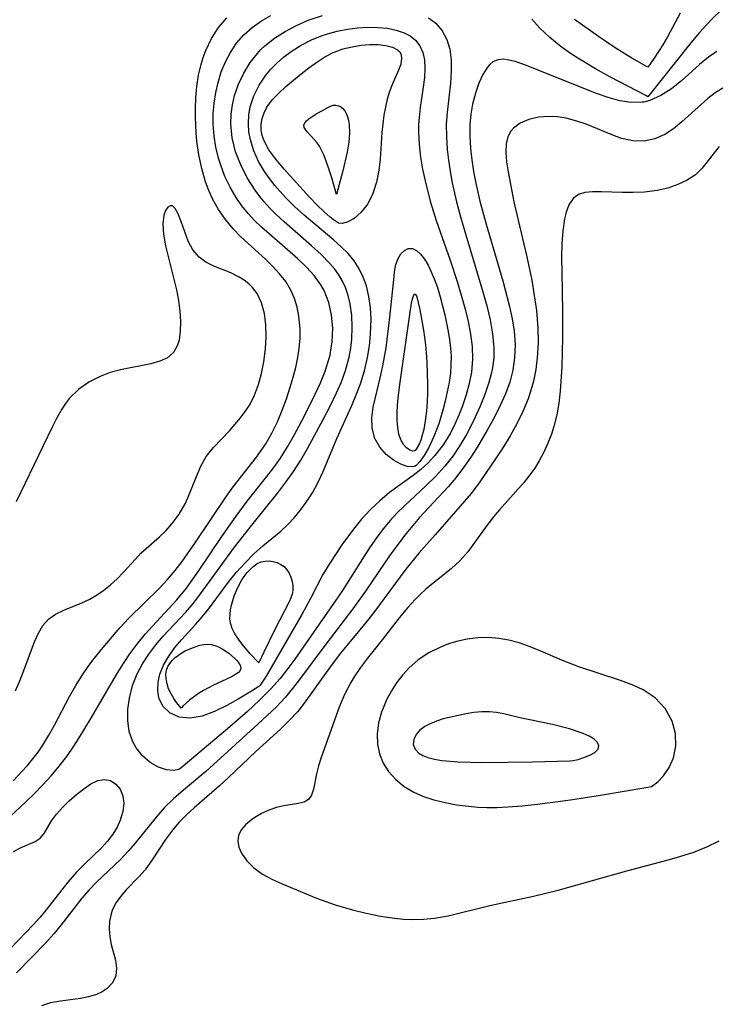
# Model space of a CAD drawing. Header units: inches. Extents: x 1073367 to 1082519, y 1569854 to 1574957.
# Tile 23 of 256: x 1074118 to 1074207, y 1572971 to 1573097. Entities that reach past the tile are written whole.
import ezdxf

# ---------------------------------------------------------------- set-up
doc = ezdxf.new("R2010")
doc.units = ezdxf.units.IN
doc.header["$MEASUREMENT"] = 0
doc.layers.add('CGG_CurvaNivelLidar_v1', color=7, linetype='Continuous', lineweight=30, true_color=0x008008)

msp = doc.modelspace()

# ---------------------------------------------------------------- linework, layer by layer
at = {"layer": 'CGG_CurvaNivelLidar_v1'}
for points in [[(1074208.1321, 1573098.5737, 63), (1074206.6696, 1573097.1413, 63), (1074205.1606, 1573095.4982, 63), (1074204.0554, 1573094.196, 63), (1074198.5, 1573087.2366, 63), (1074198.3383, 1573087.3484, 63), (1074193.6096, 1573089.8038, 63), (1074191.7997, 1573090.8193, 63), (1074189.5266, 1573092.2017, 63), (1074188.7106, 1573092.7384, 63), (1074187.3859, 1573093.6808, 63), (1074185.9087, 1573094.8703, 63), (1074184.631, 1573096.0714, 63), (1074183.6098, 1573097.2406, 63)], [(1074115.9424, 1572994.1407, 63.5), (1074118.5041, 1572996.5189, 63.5), (1074119.6441, 1572997.6193, 63.5), (1074120.7554, 1572998.7496, 63.5), (1074121.8255, 1572999.9178, 63.5), (1074122.8516, 1573001.1425, 63.5), (1074123.8215, 1573002.4108, 63.5), (1074124.7335, 1573003.7196, 63.5), (1074125.4171, 1573004.7859, 63.5), (1074126.8664, 1573007.1881, 63.5), (1074130.2847, 1573013.0653, 63.5), (1074131.0902, 1573014.3413, 63.5), (1074131.9426, 1573015.5851, 63.5), (1074132.8391, 1573016.7943, 63.5), (1074133.9062, 1573018.1132, 63.5), (1074134.8212, 1573019.1481, 63.5), (1074137.9644, 1573022.5627, 63.5), (1074139.1959, 1573024.0634, 63.5), (1074140.748, 1573026.2191, 63.5), (1074143.757, 1573030.7076, 63.5), (1074145.6079, 1573033.3241, 63.5), (1074147.0236, 1573035.2343, 63.5), (1074149.5489, 1573038.4155, 63.5), (1074150.4325, 1573039.5863, 63.5), (1074151.275, 1573040.7867, 63.5), (1074152.1859, 1573042.2256, 63.5), (1074153.0346, 1573043.7032, 63.5), (1074154.3585, 1573046.2276, 63.5), (1074155.728, 1573048.9836, 63.5), (1074156.4193, 1573050.47, 63.5), (1074157.031, 1573051.9622, 63.5), (1074157.5193, 1573053.4685, 63.5), (1074157.6595, 1573054.0345, 63.5), (1074157.9333, 1573055.7535, 63.5), (1074157.9981, 1573057.4712, 63.5), (1074157.8586, 1573059.1604, 63.5), (1074157.5015, 1573060.7908, 63.5), (1074156.8952, 1573062.3281, 63.5), (1074156.777, 1573062.5536, 63.5), (1074156.4696, 1573063.0742, 63.5), (1074155.6146, 1573064.2373, 63.5), (1074154.6138, 1573065.3368, 63.5), (1074153.5108, 1573066.3943, 63.5), (1074148.8473, 1573070.4774, 63.5), (1074147.9616, 1573071.3233, 63.5), (1074147.1258, 1573072.2088, 63.5), (1074146.3105, 1573073.2119, 63.5), (1074145.5756, 1573074.2744, 63.5), (1074144.8049, 1573075.6092, 63.5), (1074144.1472, 1573077.0048, 63.5), (1074143.6052, 1573078.4498, 63.5), (1074143.3329, 1573079.3542, 63.5), (1074142.9952, 1573080.7765, 63.5), (1074142.7622, 1573082.2174, 63.5), (1074142.6448, 1573083.6679, 63.5), (1074142.6501, 1573085.0515, 63.5), (1074142.761, 1573086.4282, 63.5), (1074142.9678, 1573087.7891, 63.5), (1074143.2585, 1573089.0839, 63.5), (1074143.6779, 1573090.4257, 63.5), (1074144.2097, 1573091.716, 63.5), (1074144.8548, 1573092.9408, 63.5), (1074145.6472, 1573094.1215, 63.5), (1074146.5719, 1573095.1944, 63.5), (1074147.6486, 1573096.1553, 63.5), (1074148.8446, 1573096.9933, 63.5), (1074150.0517, 1573097.674, 63.5)], [(1074116.9282, 1572999.2904, 64), (1074118.0544, 1573000.4576, 64), (1074118.775, 1573001.2635, 64), (1074119.464, 1573002.0967, 64), (1074120.1213, 1573002.9675, 64), (1074120.7383, 1573003.8681, 64), (1074121.5137, 1573005.1345, 64), (1074122.2368, 1573006.4356, 64), (1074124.1818, 1573010.1069, 64), (1074124.9908, 1573011.5214, 64), (1074125.8452, 1573012.9003, 64), (1074126.4902, 1573013.8572, 64), (1074127.1672, 1573014.7847, 64), (1074128.495, 1573016.4326, 64), (1074130.6551, 1573018.9606, 64), (1074131.7863, 1573020.1787, 64), (1074135.7357, 1573024.0464, 64), (1074136.7841, 1573025.1784, 64), (1074137.7564, 1573026.3092, 64), (1074138.6455, 1573027.4572, 64), (1074140.3143, 1573029.8656, 64), (1074144.3399, 1573035.8954, 64), (1074145.2126, 1573037.0999, 64), (1074148.2137, 1573040.9129, 64), (1074148.8159, 1573041.7515, 64), (1074149.3834, 1573042.6132, 64), (1074150.1813, 1573043.9978, 64), (1074150.888, 1573045.4385, 64), (1074151.5101, 1573046.9179, 64), (1074152.0528, 1573048.41, 64), (1074152.5437, 1573049.9136, 64), (1074152.9247, 1573051.1711, 64), (1074153.2622, 1573052.4293, 64), (1074153.5317, 1573053.691, 64), (1074153.7083, 1573054.9309, 64), (1074153.7966, 1573056.1689, 64), (1074153.7966, 1573057.3965, 64), (1074153.6514, 1573059.018, 64), (1074153.427, 1573060.1904, 64), (1074153.0899, 1573061.3189, 64), (1074152.6225, 1573062.3906, 64), (1074151.9613, 1573063.4695, 64), (1074151.1647, 1573064.4855, 64), (1074150.2686, 1573065.4559, 64), (1074149.3398, 1573066.3621, 64), (1074146.2109, 1573069.2119, 64), (1074145.1937, 1573070.2585, 64), (1074144.2083, 1573071.4637, 64), (1074143.3315, 1573072.757, 64), (1074142.5682, 1573074.127, 64), (1074142.0757, 1573075.2002, 64), (1074141.6547, 1573076.3077, 64), (1074141.1588, 1573078.0129, 64), (1074140.7954, 1573079.7657, 64), (1074140.5402, 1573081.549, 64), (1074140.4363, 1573082.5983, 64), (1074140.344, 1573084.6554, 64), (1074140.352, 1573085.6592, 64), (1074140.4174, 1573087.1263, 64), (1074140.5522, 1573088.5793, 64), (1074140.7692, 1573090.0086, 64), (1074141.0864, 1573091.4029, 64), (1074141.3635, 1573092.3074, 64), (1074141.6941, 1573093.1876, 64), (1074142.4301, 1573094.7157, 64), (1074143.3345, 1573096.132, 64), (1074144.4112, 1573097.4086, 64)], [(1074170.299, 1573097.4067, 63), (1074171.2602, 1573096.6857, 63), (1074172.078, 1573095.729, 63), (1074172.6832, 1573094.6096, 63), (1074173.0719, 1573093.3645, 63), (1074173.2465, 1573091.9787, 63), (1074173.2446, 1573090.5169, 63), (1074173.1267, 1573089.0004, 63), (1074172.7023, 1573085.2323, 63), (1074172.605, 1573083.7011, 63), (1074172.6096, 1573082.0952, 63), (1074172.7139, 1573080.4763, 63), (1074172.8725, 1573079.0666, 63), (1074173.0849, 1573077.6545, 63), (1074173.324, 1573076.3443, 63), (1074173.912, 1573073.7318, 63), (1074174.4316, 1573071.8098, 63), (1074174.992, 1573069.8942, 63), (1074177.3101, 1573062.1451, 63), (1074177.8034, 1573060.353, 63), (1074178.2319, 1573058.5731, 63), (1074178.5604, 1573056.7614, 63), (1074178.7224, 1573054.9636, 63), (1074178.6955, 1573053.6085, 63), (1074178.5389, 1573052.3665, 63), (1074178.3394, 1573051.4306, 63), (1074178.0837, 1573050.5022, 63), (1074177.5662, 1573048.9727, 63), (1074176.9597, 1573047.4557, 63), (1074176.2876, 1573045.9532, 63), (1074175.7631, 1573044.8688, 63), (1074175.2013, 1573043.8017, 63), (1074174.3625, 1573042.3938, 63), (1074173.437, 1573041.0401, 63), (1074172.4262, 1573039.7505, 63), (1074171.2377, 1573038.4344, 63), (1074169.9805, 1573037.1881, 63), (1074167.2086, 1573034.6502, 63), (1074166.2803, 1573033.7247, 63), (1074165.3912, 1573032.7493, 63), (1074164.4912, 1573031.6625, 63), (1074163.6335, 1573030.531, 63), (1074162.8138, 1573029.3621, 63), (1074162.0296, 1573028.1664, 63), (1074159.269, 1573023.7687, 63), (1074158.3313, 1573022.3645, 63), (1074153.1204, 1573014.9222, 63), (1074152.2438, 1573013.7142, 63), (1074151.2287, 1573012.4363, 63), (1074150.0599, 1573011.1098, 63), (1074148.61, 1573009.6388, 63), (1074147.0537, 1573008.1967, 63), (1074144.4569, 1573005.9584, 63), (1074139.6023, 1573001.8526, 63), (1074138.5, 1573000.9561, 63), (1074138.2045, 1573000.7251, 63), (1074137.538, 1573000.6189, 63), (1074136.6162, 1573000.7035, 63), (1074135.6008, 1573001.036, 63), (1074134.553, 1573001.6295, 63), (1074133.5619, 1573002.4688, 63), (1074132.7168, 1573003.528, 63), (1074132.3019, 1573004.2861, 63), (1074131.8562, 1573005.6031, 63), (1074131.6549, 1573007.0177, 63), (1074131.6672, 1573008.4754, 63), (1074131.8578, 1573009.9208, 63), (1074132.2753, 1573011.5247, 63), (1074132.8767, 1573013.0207, 63), (1074133.555, 1573014.3111, 63), (1074134.3524, 1573015.554, 63), (1074135.249, 1573016.7468, 63), (1074136.2001, 1573017.8603, 63), (1074139.0805, 1573020.938, 63), (1074139.9167, 1573021.8877, 63), (1074140.6763, 1573022.8342, 63), (1074145.3787, 1573029.2999, 63), (1074147.5829, 1573032.1426, 63), (1074150.9402, 1573036.3225, 63), (1074151.9707, 1573037.6665, 63), (1074152.9506, 1573039.0435, 63), (1074153.8913, 1573040.5101, 63), (1074154.7732, 1573042.0135, 63), (1074156.7653, 1573045.7316, 63), (1074157.6535, 1573047.4516, 63), (1074158.4947, 1573049.1771, 63), (1074159.1147, 1573050.6033, 63), (1074159.6428, 1573052.0481, 63), (1074160.1083, 1573053.7667, 63), (1074160.3169, 1573054.9105, 63), (1074160.4497, 1573056.0573, 63), (1074160.5123, 1573057.6068, 63), (1074160.4417, 1573059.1359, 63), (1074160.2327, 1573060.6279, 63), (1074159.9838, 1573061.6827, 63), (1074159.6407, 1573062.6993, 63), (1074159.2621, 1573063.5321, 63), (1074158.802, 1573064.3246, 63), (1074158.2572, 1573065.079, 63), (1074157.6442, 1573065.8003, 63), (1074156.5092, 1573066.9602, 63), (1074155.2767, 1573068.0892, 63), (1074151.78, 1573071.1474, 63), (1074150.7065, 1573072.1534, 63), (1074149.9282, 1573072.9366, 63), (1074149.1875, 1573073.7474, 63), (1074148.6453, 1573074.4004, 63), (1074148.0158, 1573075.2434, 63), (1074147.0111, 1573076.819, 63), (1074146.1694, 1573078.4688, 63), (1074145.518, 1573080.1795, 63), (1074145.0895, 1573081.9557, 63), (1074144.9134, 1573083.757, 63), (1074144.9503, 1573084.9827, 63), (1074145.1095, 1573086.1988, 63), (1074145.3856, 1573087.3955, 63), (1074145.8981, 1573088.8722, 63), (1074146.5719, 1573090.2885, 63), (1074147.3919, 1573091.6278, 63), (1074148.3145, 1573092.8192, 63), (1074148.7796, 1573093.3196, 63), (1074149.2842, 1573093.8, 63), (1074150.5172, 1573094.7799, 63), (1074151.8804, 1573095.6552, 63), (1074153.3342, 1573096.4226, 63), (1074154.86, 1573097.0805, 63), (1074156.6918, 1573097.6981, 63)], [(1074202.6803, 1573097.9797, 62.5), (1074201.0248, 1573094.9651, 62.5), (1074200.4172, 1573093.9281, 62.5), (1074199.3401, 1573092.2027, 62.5), (1074198.7781, 1573091.3868, 62.5), (1074198.5, 1573091.0372, 62.5), (1074196.4574, 1573092.1927, 62.5), (1074194.3301, 1573093.5257, 62.5), (1074192.1879, 1573094.9881, 62.5), (1074189.0844, 1573097.1854, 62.5)], [(1074207.3624, 1573093.0594, 63.5), (1074206.2902, 1573092.3384, 63.5), (1074205.1592, 1573091.3889, 63.5), (1074202.8536, 1573089.296, 63.5), (1074201.5568, 1573088.2589, 63.5), (1074200.1971, 1573087.3823, 63.5), (1074198.7712, 1573086.755, 63.5), (1074197.9758, 1573086.5575, 63.5), (1074197.7849, 1573086.5279, 63.5), (1074196.3812, 1573086.4969, 63.5), (1074194.9246, 1573086.7232, 63.5), (1074193.4273, 1573087.1331, 63.5), (1074191.8992, 1573087.6648, 63.5), (1074182.5596, 1573091.3791, 63.5), (1074181.4365, 1573091.7647, 63.5), (1074180.4104, 1573092.0069, 63.5), (1074179.9389, 1573092.0554, 63.5), (1074179.2059, 1573091.9876, 63.5), (1074178.6006, 1573091.7142, 63.5), (1074178.2082, 1573091.3923, 63.5), (1074177.903, 1573091.0528, 63.5), (1074177.3011, 1573090.1253, 63.5), (1074176.7822, 1573088.9937, 63.5), (1074176.3439, 1573087.7086, 63.5), (1074175.9908, 1573086.3096, 63.5), (1074175.7627, 1573085.0212, 63.5), (1074175.629, 1573083.682, 63.5), (1074175.6097, 1573082.1628, 63.5), (1074175.7041, 1573080.6075, 63.5), (1074175.8748, 1573079.1213, 63.5), (1074176.11, 1573077.621, 63.5), (1074176.3995, 1573076.1128, 63.5), (1074176.9264, 1573073.8209, 63.5), (1074177.7187, 1573070.8742, 63.5), (1074179.8596, 1573063.5852, 63.5), (1074180.7289, 1573060.2526, 63.5), (1074181.0652, 1573058.6747, 63.5), (1074181.3114, 1573057.1035, 63.5), (1074181.4404, 1573055.3692, 63.5), (1074181.3898, 1573053.6523, 63.5), (1074181.1609, 1573052.0852, 63.5), (1074180.7643, 1573050.5506, 63.5), (1074180.2052, 1573049.0286, 63.5), (1074179.5294, 1573047.5358, 63.5), (1074178.7779, 1573046.0598, 63.5), (1074177.8651, 1573044.3833, 63.5), (1074176.6, 1573042.2327, 63.5), (1074175.7547, 1573040.9153, 63.5), (1074174.8158, 1573039.5546, 63.5), (1074173.8153, 1573038.242, 63.5), (1074172.8332, 1573037.0909, 63.5), (1074169.1605, 1573033.142, 63.5), (1074167.4331, 1573031.0815, 63.5), (1074165.608, 1573028.6566, 63.5), (1074164.7325, 1573027.4124, 63.5), (1074162.2028, 1573023.6707, 63.5), (1074160.5675, 1573021.3779, 63.5), (1074157.0987, 1573016.8653, 63.5), (1074153.7422, 1573012.3107, 63.5), (1074152.8318, 1573011.1387, 63.5), (1074151.8799, 1573010.0052, 63.5), (1074150.7625, 1573008.8079, 63.5), (1074149.5909, 1573007.6596, 63.5), (1074148.3832, 1573006.5449, 63.5), (1074141.6726, 1573000.4807, 63.5), (1074138.8068, 1572998.0652, 63.5), (1074137.542, 1572996.9548, 63.5), (1074136.3525, 1572995.7909, 63.5), (1074135.3175, 1572994.616, 63.5), (1074132.6065, 1572991.2482, 63.5), (1074131.7003, 1572990.2111, 63.5), (1074130.7026, 1572989.1732, 63.5), (1074127.631, 1572986.2489, 63.5), (1074126.6744, 1572985.273, 63.5), (1074125.7499, 1572984.2048, 63.5), (1074123.0914, 1572980.7343, 63.5), (1074122.1581, 1572979.584, 63.5), (1074121.0927, 1572978.4032, 63.5), (1074117.3666, 1572974.5641, 63.5)], [(1074208.1518, 1573088.3481, 64), (1074207.1743, 1573087.7573, 64), (1074206.2195, 1573087.0086, 64), (1074202.8933, 1573084.0207, 64), (1074201.8092, 1573083.1379, 64), (1074200.6767, 1573082.3877, 64), (1074199.389, 1573081.8146, 64), (1074198.0315, 1573081.528, 64), (1074196.5873, 1573081.5683, 64), (1074195.1234, 1573081.8929, 64), (1074194.0085, 1573082.2846, 64), (1074190.5864, 1573083.7047, 64), (1074189.4017, 1573084.1159, 64), (1074187.9935, 1573084.486, 64), (1074186.8763, 1573084.6628, 64), (1074185.779, 1573084.7215, 64), (1074184.4388, 1573084.6155, 64), (1074183.2004, 1573084.3205, 64), (1074182.1107, 1573083.8472, 64), (1074181.2267, 1573083.194, 64), (1074180.9132, 1573082.8356, 64), (1074180.5796, 1573082.2597, 64), (1074180.5113, 1573082.0923, 64), (1074180.2896, 1573081.1893, 64), (1074180.2386, 1573080.0837, 64), (1074180.3362, 1573078.8792, 64), (1074180.5334, 1573077.5945, 64), (1074181.3026, 1573073.7093, 64), (1074182.9662, 1573066.6355, 64), (1074183.5777, 1573063.6585, 64), (1074183.9173, 1573061.6982, 64), (1074184.1801, 1573059.7392, 64), (1074184.3551, 1573057.5143, 64), (1074184.396, 1573055.579, 64), (1074184.3004, 1573053.6655, 64), (1074184.1001, 1573052.1549, 64), (1074183.7943, 1573050.6674, 64), (1074183.3906, 1573049.2075, 64), (1074183.1226, 1573048.4061, 64), (1074182.4614, 1573046.7791, 64), (1074181.6845, 1573045.1967, 64), (1074180.8214, 1573043.6528, 64), (1074179.9478, 1573042.2318, 64), (1074179.0135, 1573040.8154, 64), (1074176.9061, 1573037.7325, 64), (1074175.7857, 1573036.2412, 64), (1074174.9476, 1573035.2219, 64), (1074171.1693, 1573030.8893, 64), (1074169.0846, 1573028.5479, 64), (1074167.4188, 1573026.5056, 64), (1074163.273, 1573020.9229, 64), (1074162.2918, 1573019.663, 64), (1074159.0064, 1573015.6749, 64), (1074157.925, 1573014.2776, 64), (1074154.3381, 1573009.2493, 64), (1074153.4966, 1573008.1941, 64), (1074152.4201, 1573007.0317, 64), (1074151.2682, 1573005.9251, 64), (1074148.1278, 1573003.0634, 64), (1074144.6207, 1572999.7013, 64), (1074143.4404, 1572998.616, 64), (1074140.1883, 1572995.815, 64), (1074139.1668, 1572994.866, 64), (1074138.2298, 1572993.8953, 64), (1074137.4215, 1572992.9297, 64), (1074136.5248, 1572991.7218, 64), (1074134.8042, 1572989.1259, 64), (1074133.8786, 1572987.8457, 64), (1074133.0794, 1572986.9433, 64), (1074131.4314, 1572985.2553, 64), (1074130.7485, 1572984.4617, 64), (1074130.1578, 1572983.6275, 64), (1074129.8532, 1572983.0837, 64), (1074129.6017, 1572982.4987, 64), (1074129.296, 1572981.2447, 64), (1074129.2524, 1572980.2309, 64), (1074129.3476, 1572979.2177, 64), (1074129.5422, 1572978.2275, 64), (1074130.0681, 1572976.2246, 64), (1074130.2221, 1572975.1667, 64), (1074130.1298, 1572974.1823, 64), (1074129.7076, 1572973.3068, 64), (1074128.9919, 1572972.5671, 64), (1074128.3506, 1572972.1476, 64), (1074127.6164, 1572971.8096, 64), (1074126.6287, 1572971.5046, 64), (1074125.5708, 1572971.2919, 64), (1074123.0017, 1572970.9536, 64), (1074121.7412, 1572970.7191, 64), (1074120.5475, 1572970.3321, 64)], [(1074207.6834, 1573080.8636, 64.5), (1074205.4868, 1573078.0469, 64.5), (1074204.624, 1573077.2059, 64.5), (1074203.5748, 1573076.4982, 64.5), (1074202.3803, 1573075.9378, 64.5), (1074201.0791, 1573075.508, 64.5), (1074199.7049, 1573075.1983, 64.5), (1074198.0699, 1573074.9845, 64.5), (1074196.6371, 1573074.9164, 64.5), (1074195.2209, 1573074.9236, 64.5), (1074192.5615, 1573075.015, 64.5), (1074191.3897, 1573075.0249, 64.5), (1074190.4175, 1573074.9509, 64.5), (1074189.5886, 1573074.6926, 64.5), (1074188.8919, 1573074.1449, 64.5), (1074188.3517, 1573073.3366, 64.5), (1074187.9993, 1573072.4142, 64.5), (1074187.7946, 1573071.5462, 64.5), (1074187.5827, 1573070.0208, 64.5), (1074187.4708, 1573068.3519, 64.5), (1074187.4311, 1573066.5816, 64.5), (1074187.4424, 1573064.7413, 64.5), (1074187.5388, 1573059.6307, 64.5), (1074187.5452, 1573056.2697, 64.5), (1074187.4513, 1573052.532, 64.5), (1074187.2368, 1573049.3795, 64.5), (1074187.0548, 1573047.8348, 64.5), (1074186.7968, 1573046.3211, 64.5), (1074186.4382, 1573044.8484, 64.5), (1074186.1206, 1573043.8623, 64.5), (1074185.657, 1573042.6787, 64.5), (1074185.1249, 1573041.5317, 64.5), (1074184.5323, 1573040.4238, 64.5), (1074183.9714, 1573039.4976, 64.5), (1074183.3612, 1573038.6117, 64.5), (1074182.6291, 1573037.6891, 64.5), (1074179.4445, 1573034.1309, 64.5), (1074178.8563, 1573033.4277, 64.5), (1074177.8053, 1573032.0867, 64.5), (1074175.3652, 1573028.74, 64.5), (1074174.3737, 1573027.5982, 64.5), (1074173.2199, 1573026.5377, 64.5), (1074170.7069, 1573024.5415, 64.5), (1074169.9648, 1573023.914, 64.5), (1074169.2415, 1573023.2511, 64.5), (1074168.5909, 1573022.5984, 64.5), (1074167.6697, 1573021.5828, 64.5), (1074166.5465, 1573020.2198, 64.5), (1074164.3506, 1573017.4026, 64.5), (1074162.471, 1573015.0577, 64.5), (1074161.5704, 1573013.8661, 64.5), (1074160.74, 1573012.6342, 64.5), (1074160.3216, 1573011.9257, 64.5), (1074159.53, 1573010.3591, 64.5), (1074158.8495, 1573008.7488, 64.5), (1074156.5107, 1573002.2591, 64.5), (1074156.1818, 1573001.1887, 64.5), (1074155.921, 1573000.1738, 64.5), (1074155.5254, 1572998.2076, 64.5), (1074155.2817, 1572997.4434, 64.5), (1074154.8973, 1572996.8793, 64.5), (1074154.3203, 1572996.5446, 64.5), (1074153.5712, 1572996.358, 64.5), (1074151.7239, 1572996.0769, 64.5), (1074150.7606, 1572995.8435, 64.5), (1074149.7886, 1572995.5128, 64.5), (1074148.8497, 1572995.0841, 64.5), (1074148.1939, 1572994.7015, 64.5), (1074147.5844, 1572994.2806, 64.5), (1074146.8451, 1572993.668, 64.5), (1074146.2598, 1572993.0037, 64.5), (1074145.8952, 1572992.2727, 64.5), (1074145.8041, 1572991.5287, 64.5), (1074145.9365, 1572990.7447, 64.5), (1074146.2695, 1572989.9521, 64.5), (1074146.9498, 1572988.9785, 64.5), (1074147.8699, 1572988.0732, 64.5), (1074148.9879, 1572987.2718, 64.5), (1074150.1844, 1572986.633, 64.5), (1074151.4873, 1572986.0456, 64.5), (1074154.3935, 1572984.8088, 64.5), (1074155.9177, 1572984.1993, 64.5), (1074158.326, 1572983.3337, 64.5), (1074160.5336, 1572982.6813, 64.5), (1074162.3214, 1572982.243, 64.5), (1074164.1228, 1572981.8832, 64.5), (1074165.9286, 1572981.6153, 64.5), (1074167.0879, 1572981.502, 64.5), (1074168.2454, 1572981.4474, 64.5), (1074169.6645, 1572981.4757, 64.5), (1074171.0748, 1572981.611, 64.5), (1074172.8308, 1572981.9217, 64.5), (1074178.2134, 1572983.2297, 64.5), (1074183.8129, 1572984.4625, 64.5), (1074186.9744, 1572985.2146, 64.5), (1074195.8088, 1572987.6974, 64.5), (1074201.2942, 1572989.1475, 64.5), (1074202.6239, 1572989.5266, 64.5), (1074204.4376, 1572990.1195, 64.5), (1074206.1028, 1572990.7751, 64.5), (1074207.6821, 1572991.5626, 64.5)], [(1074117.2108, 1573010.867, 64.5), (1074117.7913, 1573012.1508, 64.5), (1074118.3049, 1573013.4451, 64.5), (1074119.6651, 1573017.1439, 64.5), (1074120.1628, 1573018.2619, 64.5), (1074120.7482, 1573019.2519, 64.5), (1074121.4676, 1573020.0719, 64.5), (1074122.3845, 1573020.7148, 64.5), (1074123.439, 1573021.2203, 64.5), (1074125.7616, 1573022.1618, 64.5), (1074126.7683, 1573022.6528, 64.5), (1074127.7519, 1573023.2294, 64.5), (1074128.5681, 1573023.7968, 64.5), (1074129.4387, 1573024.4897, 64.5), (1074130.2863, 1573025.2671, 64.5), (1074131.0876, 1573026.0865, 64.5), (1074132.5923, 1573027.7517, 64.5), (1074133.3504, 1573028.5425, 64.5), (1074135.7388, 1573030.6576, 64.5), (1074136.5868, 1573031.4792, 64.5), (1074137.3803, 1573032.3667, 64.5), (1074138.2427, 1573033.5566, 64.5), (1074139.021, 1573034.9038, 64.5), (1074139.3945, 1573035.6791, 64.5), (1074140.4938, 1573038.4278, 64.5), (1074141.0589, 1573039.7455, 64.5), (1074141.7393, 1573040.9637, 64.5), (1074142.6562, 1573042.1291, 64.5), (1074144.7479, 1573044.3018, 64.5), (1074146.1318, 1573045.9444, 64.5), (1074146.7628, 1573046.7625, 64.5), (1074147.3395, 1573047.6253, 64.5), (1074147.9655, 1573048.8701, 64.5), (1074148.462, 1573050.2293, 64.5), (1074148.8512, 1573051.6682, 64.5), (1074149.1481, 1573053.156, 64.5), (1074149.3667, 1573054.829, 64.5), (1074149.45, 1573056.3923, 64.5), (1074149.4073, 1573057.9239, 64.5), (1074149.2188, 1573059.3897, 64.5), (1074148.8538, 1573060.7507, 64.5), (1074148.2781, 1573061.9487, 64.5), (1074147.684, 1573062.7262, 64.5), (1074147.238, 1573063.1672, 64.5), (1074146.6378, 1573063.6437, 64.5), (1074145.9902, 1573064.0541, 64.5), (1074144.9047, 1573064.5854, 64.5), (1074142.7023, 1573065.472, 64.5), (1074141.6935, 1573065.9692, 64.5), (1074140.8224, 1573066.5968, 64.5), (1074140.0331, 1573067.5555, 64.5), (1074139.4382, 1573068.686, 64.5), (1074138.9704, 1573069.8863, 64.5), (1074138.5714, 1573071.0545, 64.5), (1074138.1071, 1573072.2684, 64.5), (1074137.7567, 1573072.8909, 64.5), (1074137.4021, 1573073.2007, 64.5), (1074137.1007, 1573073.2187, 64.5), (1074136.8032, 1573073.0459, 64.5), (1074136.5027, 1573072.628, 64.5), (1074136.2841, 1573072.0101, 64.5), (1074136.1627, 1573070.9076, 64.5), (1074136.2402, 1573069.5897, 64.5), (1074136.508, 1573068.0775, 64.5), (1074137.9058, 1573062.3976, 64.5), (1074138.1673, 1573061.0213, 64.5), (1074138.3466, 1573059.6577, 64.5), (1074138.4324, 1573058.3359, 64.5), (1074138.4081, 1573057.0876, 64.5), (1074138.2502, 1573055.9482, 64.5), (1074138.0689, 1573055.3094, 64.5), (1074137.5488, 1573054.3616, 64.5), (1074136.7481, 1573053.677, 64.5), (1074135.7743, 1573053.2242, 64.5), (1074134.6346, 1573052.8978, 64.5), (1074130.7287, 1573052.1427, 64.5), (1074129.3926, 1573051.7853, 64.5), (1074128.0932, 1573051.2876, 64.5), (1074126.6494, 1573050.5315, 64.5), (1074125.3284, 1573049.5959, 64.5), (1074124.1826, 1573048.4711, 64.5), (1074123.6633, 1573047.7948, 64.5), (1074123.1881, 1573047.0688, 64.5), (1074122.545, 1573045.951, 64.5), (1074121.9319, 1573044.7689, 64.5), (1074117.3006, 1573035.1574, 64.5)], [(1074116.954, 1572990.1976, 63), (1074117.9634, 1572990.7015, 63), (1074119.7474, 1572991.4627, 63), (1074120.415, 1572991.8996, 63), (1074120.9157, 1572992.5142, 63), (1074121.837, 1572994.1139, 63), (1074122.4795, 1572994.971, 63), (1074123.2631, 1572995.8395, 63), (1074124.1409, 1572996.6963, 63), (1074125.0692, 1572997.5167, 63), (1074125.9915, 1572998.2532, 63), (1074126.9081, 1572998.8685, 63), (1074127.8038, 1572999.2962, 63), (1074128.6611, 1572999.4586, 63), (1074129.4482, 1572999.2978, 63), (1074130.138, 1572998.858, 63), (1074130.6846, 1572998.1944, 63), (1074131.0337, 1572997.3504, 63), (1074131.1386, 1572996.3836, 63), (1074131.021, 1572995.327, 63), (1074130.6997, 1572994.2272, 63), (1074130.2852, 1572993.3102, 63), (1074129.7452, 1572992.4126, 63), (1074129.057, 1572991.5103, 63), (1074128.2707, 1572990.6429, 63), (1074126.1143, 1572988.566, 63), (1074125.0284, 1572987.473, 63), (1074123.9663, 1572986.2556, 63), (1074121.1838, 1572982.699, 63), (1074120.4066, 1572981.7597, 63), (1074119.5335, 1572980.7847, 63), (1074116.5866, 1572977.7159, 63)]]:
    msp.add_polyline3d(points, dxfattribs=at)
for points in [[(1074148.5, 1573011.4193, 62.5), (1074147.5577, 1573010.7949, 62.5), (1074145.8419, 1573009.7619, 62.5), (1074144.3905, 1573008.9554, 62.5), (1074142.8205, 1573008.1925, 62.5), (1074141.2192, 1573007.6014, 62.5), (1074139.6725, 1573007.319, 62.5), (1074138.2526, 1573007.4592, 62.5), (1074137.055, 1573007.9981, 62.5), (1074136.1587, 1573008.8558, 62.5), (1074135.6421, 1573009.9441, 62.5), (1074135.5154, 1573010.9252, 62.5), (1074135.5632, 1573011.9471, 62.5), (1074135.7828, 1573012.9812, 62.5), (1074136.2538, 1573014.167, 62.5), (1074136.9202, 1573015.3201, 62.5), (1074137.7172, 1573016.4022, 62.5), (1074138.6145, 1573017.4542, 62.5), (1074140.3702, 1573019.3604, 62.5), (1074141.2367, 1573020.3493, 62.5), (1074142.0266, 1573021.3373, 62.5), (1074144.5824, 1573024.7601, 62.5), (1074145.6539, 1573026.0952, 62.5), (1074146.7296, 1573027.3132, 62.5), (1074147.8503, 1573028.4541, 62.5), (1074149.0113, 1573029.5008, 62.5), (1074151.326, 1573031.3821, 62.5), (1074152.1966, 1573032.2004, 62.5), (1074153.0271, 1573033.0847, 62.5), (1074153.8171, 1573034.0248, 62.5), (1074154.6472, 1573035.134, 62.5), (1074155.4036, 1573036.3077, 62.5), (1074156.1277, 1573037.6599, 62.5), (1074156.7774, 1573039.073, 62.5), (1074158.5431, 1573043.2831, 62.5), (1074160.4389, 1573047.5222, 62.5), (1074161.0242, 1573048.9153, 62.5), (1074161.5551, 1573050.3246, 62.5), (1074162.0776, 1573052.0001, 62.5), (1074162.4803, 1573053.6976, 62.5), (1074162.7269, 1573055.1995, 62.5), (1074162.8763, 1573056.7025, 62.5), (1074162.927, 1573058.6515, 62.5), (1074162.8492, 1573060.1179, 62.5), (1074162.6568, 1573061.5492, 62.5), (1074162.3292, 1573062.931, 62.5), (1074161.9241, 1573064.0621, 62.5), (1074161.3999, 1573065.1347, 62.5), (1074160.7527, 1573066.1368, 62.5), (1074159.9755, 1573067.0686, 62.5), (1074159.0986, 1573067.9431, 62.5), (1074158.1522, 1573068.7869, 62.5), (1074154.319, 1573072.006, 62.5), (1074153.0914, 1573073.1118, 62.5), (1074151.9222, 1573074.2678, 62.5), (1074150.5525, 1573075.8253, 62.5), (1074149.8591, 1573076.7137, 62.5), (1074149.2214, 1573077.6272, 62.5), (1074148.4586, 1573078.9359, 62.5), (1074147.8485, 1573080.2923, 62.5), (1074147.4146, 1573081.6851, 62.5), (1074147.2239, 1573082.736, 62.5), (1074147.1546, 1573083.7926, 62.5), (1074147.2154, 1573084.8674, 62.5), (1074147.4051, 1573085.9292, 62.5), (1074147.8713, 1573087.3646, 62.5), (1074148.5479, 1573088.7368, 62.5), (1074149.4163, 1573090.0233, 62.5), (1074150.0643, 1573090.7875, 62.5), (1074150.7748, 1573091.5099, 62.5), (1074151.6913, 1573092.3199, 62.5), (1074152.6759, 1573093.0649, 62.5), (1074153.9366, 1573093.8584, 62.5), (1074155.2696, 1573094.5424, 62.5), (1074156.6576, 1573095.1122, 62.5), (1074157.6197, 1573095.4282, 62.5), (1074158.5943, 1573095.6881, 62.5), (1074159.8858, 1573095.9454, 62.5), (1074161.1743, 1573096.1106, 62.5), (1074162.5159, 1573096.1877, 62.5), (1074163.8187, 1573096.1664, 62.5), (1074165.0619, 1573096.0437, 62.5), (1074166.1688, 1573095.8232, 62.5), (1074167.1759, 1573095.4825, 62.5), (1074167.9736, 1573095.0556, 62.5), (1074168.6454, 1573094.5065, 62.5), (1074169.1981, 1573093.7862, 62.5), (1074169.5781, 1573092.9463, 62.5), (1074169.7913, 1573091.9796, 62.5), (1074169.8542, 1573090.9337, 62.5), (1074169.7948, 1573089.7325, 62.5), (1074169.6474, 1573088.4779, 62.5), (1074169.2583, 1573085.8576, 62.5), (1074169.1092, 1573084.5926, 62.5), (1074169.0483, 1573083.644, 62.5), (1074169.036, 1573082.6786, 62.5), (1074169.1178, 1573081.0852, 62.5), (1074169.304, 1573079.4736, 62.5), (1074169.5538, 1573077.9503, 62.5), (1074169.8663, 1573076.4221, 62.5), (1074170.5366, 1573073.7964, 62.5), (1074171.3102, 1573071.3322, 62.5), (1074173.0945, 1573066.2311, 62.5), (1074173.9991, 1573063.4746, 62.5), (1074174.5281, 1573061.7083, 62.5), (1074175.0102, 1573059.9464, 62.5), (1074175.402, 1573058.3335, 62.5), (1074175.7182, 1573056.7291, 62.5), (1074175.9242, 1573055.1335, 62.5), (1074175.9783, 1573053.4981, 62.5), (1074175.8312, 1573051.8284, 62.5), (1074175.5465, 1573050.3626, 62.5), (1074175.1507, 1573048.9155, 62.5), (1074174.6729, 1573047.4875, 62.5), (1074174.2181, 1573046.2956, 62.5), (1074173.7113, 1573045.1282, 62.5), (1074173.1397, 1573043.9963, 62.5), (1074172.2109, 1573042.4922, 62.5), (1074171.1331, 1573041.0996, 62.5), (1074170.264, 1573040.174, 62.5), (1074169.3319, 1573039.3146, 62.5), (1074168.35, 1573038.5182, 62.5), (1074165.3159, 1573036.3346, 62.5), (1074164.0487, 1573035.2887, 62.5), (1074162.8459, 1573034.1503, 62.5), (1074161.7128, 1573032.9329, 62.5), (1074160.6567, 1573031.6491, 62.5), (1074159.1725, 1573029.6054, 62.5), (1074157.6099, 1573027.2827, 62.5), (1074156.7316, 1573025.8192, 62.5), (1074155.1347, 1573022.7387, 62.5), (1074154.0118, 1573020.6521, 62.5), (1074151.6957, 1573016.5779, 62.5), (1074149.4405, 1573012.7263, 62.5), (1074148.6652, 1573011.5596, 62.5)], [(1074158.5, 1573071.1532, 62), (1074158.2137, 1573071.3374, 62), (1074157.6603, 1573071.7773, 62), (1074156.9, 1573072.4449, 62), (1074156.0113, 1573073.3009, 62), (1074155.0303, 1573074.3131, 62), (1074151.7714, 1573077.924, 62), (1074150.7028, 1573079.2059, 62), (1074149.8103, 1573080.4266, 62), (1074149.1847, 1573081.5536, 62), (1074148.9397, 1573082.2758, 62), (1074148.8112, 1573083.0004, 62), (1074148.803, 1573083.7202, 62), (1074148.922, 1573084.4481, 62), (1074149.1756, 1573085.1879, 62), (1074149.548, 1573085.9011, 62), (1074150.229, 1573086.8318, 62), (1074151.0542, 1573087.7168, 62), (1074151.976, 1573088.5726, 62), (1074153.9268, 1573090.2039, 62), (1074154.9214, 1573090.9723, 62), (1074155.9418, 1573091.6974, 62), (1074156.991, 1573092.3552, 62), (1074158.0744, 1573092.9163, 62), (1074158.6762, 1573093.1678, 62), (1074159.3145, 1573093.3877, 62), (1074160.4812, 1573093.6827, 62), (1074161.6448, 1573093.865, 62), (1074162.7791, 1573093.9491, 62), (1074163.8549, 1573093.941, 62), (1074164.8377, 1573093.8382, 62), (1074165.685, 1573093.6298, 62), (1074166.3442, 1573093.2956, 62), (1074166.6367, 1573093.0029, 62), (1074166.8111, 1573092.6335, 62), (1074166.8616, 1573092.1589, 62), (1074166.7399, 1573091.452, 62), (1074166.465, 1573090.6678, 62), (1074165.6973, 1573088.8957, 62), (1074165.3159, 1573087.9083, 62), (1074165.0214, 1573086.9372, 62), (1074164.7825, 1573085.9165, 62), (1074164.5922, 1573084.8584, 62), (1074164.4452, 1573083.7728, 62), (1074164.3364, 1573082.6643, 62), (1074164.1208, 1573079.2316, 62), (1074163.9411, 1573077.7667, 62), (1074163.6235, 1573076.2422, 62), (1074163.15, 1573074.7905, 62), (1074162.5093, 1573073.4931, 62), (1074161.6782, 1573072.3815, 62), (1074160.7645, 1573071.5706, 62), (1074159.8692, 1573071.0959, 62), (1074159.2193, 1573070.954, 62), (1074158.7382, 1573070.9874, 62)], [(1074158.5, 1573074.6676, 61.5), (1074157.8815, 1573076.8306, 61.5), (1074157.3937, 1573078.342, 61.5), (1074156.8523, 1573079.7825, 61.5), (1074156.578, 1573080.3829, 61.5), (1074156.3012, 1573080.8817, 61.5), (1074155.9931, 1573081.3382, 61.5), (1074155.6744, 1573081.7231, 61.5), (1074154.7279, 1573082.7196, 61.5), (1074154.491, 1573083.0197, 61.5), (1074154.337, 1573083.3096, 61.5), (1074154.2991, 1573083.5906, 61.5), (1074154.407, 1573083.8706, 61.5), (1074154.6358, 1573084.1448, 61.5), (1074154.9512, 1573084.4151, 61.5), (1074155.7394, 1573084.9484, 61.5), (1074157.3593, 1573085.8796, 61.5), (1074157.7201, 1573086.0381, 61.5), (1074158.0704, 1573086.1411, 61.5), (1074158.4079, 1573086.166, 61.5), (1074158.7294, 1573086.0944, 61.5), (1074159.0308, 1573085.9377, 61.5), (1074159.3065, 1573085.7112, 61.5), (1074159.5492, 1573085.4262, 61.5), (1074159.7494, 1573085.0903, 61.5), (1074159.9164, 1573084.6538, 61.5), (1074160.029, 1573084.1731, 61.5), (1074160.0995, 1573083.6607, 61.5), (1074160.1431, 1573082.5808, 61.5), (1074160.0577, 1573081.4124, 61.5), (1074159.8393, 1573080.1211, 61.5), (1074159.2852, 1573077.7348, 61.5)], [(1074168.5, 1573039.7054, 62), (1074168.2115, 1573039.6338, 62), (1074167.5899, 1573039.7135, 62), (1074166.7533, 1573039.9834, 62), (1074165.8082, 1573040.4948, 62), (1074164.8734, 1573041.2411, 62), (1074164.0477, 1573042.1925, 62), (1074163.4294, 1573043.311, 62), (1074163.0869, 1573044.6058, 62), (1074163.0268, 1573045.9687, 62), (1074163.1853, 1573047.3298, 62), (1074164.1826, 1573051.4191, 62), (1074164.4505, 1573052.6433, 62), (1074164.8603, 1573054.9476, 62), (1074165.3083, 1573058.4927, 62), (1074165.8369, 1573063.7092, 62), (1074165.9606, 1573064.7356, 62), (1074166.135, 1573065.6637, 62), (1074166.4063, 1573066.4612, 62), (1074166.7693, 1573067.0448, 62), (1074167.2181, 1573067.4691, 62), (1074167.7185, 1573067.7094, 62), (1074168.2384, 1573067.7303, 62), (1074168.776, 1573067.4868, 62), (1074169.297, 1573067.0142, 62), (1074169.796, 1573066.3635, 62), (1074170.2668, 1573065.5739, 62), (1074170.6758, 1573064.7379, 62), (1074171.0544, 1573063.8286, 62), (1074171.4585, 1573062.6963, 62), (1074171.825, 1573061.5094, 62), (1074172.4124, 1573059.208, 62), (1074172.8479, 1573057.0589, 62), (1074173.0192, 1573055.9954, 62), (1074173.146, 1573054.931, 62), (1074173.212, 1573053.8667, 62), (1074173.2047, 1573052.8113, 62), (1074173.1224, 1573051.7164, 62), (1074172.9495, 1573050.5082, 62), (1074172.4562, 1573048.0899, 62), (1074172.1665, 1573046.9516, 62), (1074171.6288, 1573045.2007, 62), (1074171.0088, 1573043.5676, 62), (1074170.3367, 1573042.136, 62), (1074169.7355, 1573041.0998, 62), (1074169.1849, 1573040.3249, 62), (1074168.7238, 1573039.8218, 62)], [(1074168.5, 1573041.722, 61.5), (1074168.2778, 1573041.6831, 61.5), (1074167.9003, 1573041.8134, 61.5), (1074167.4963, 1573042.0962, 61.5), (1074167.0938, 1573042.5357, 61.5), (1074166.749, 1573043.1189, 61.5), (1074166.4998, 1573043.8596, 61.5), (1074166.3605, 1573044.7073, 61.5), (1074166.3048, 1573045.6292, 61.5), (1074166.3037, 1573046.6009, 61.5), (1074166.3469, 1573047.5685, 61.5), (1074166.4292, 1573048.4861, 61.5), (1074166.645, 1573050.2234, 61.5), (1074167.8995, 1573059.261, 61.5), (1074168.1355, 1573060.6814, 61.5), (1074168.2581, 1573061.2426, 61.5), (1074168.3856, 1573061.6534, 61.5), (1074168.5198, 1573061.8602, 61.5), (1074168.5601, 1573061.8726, 61.5), (1074168.6007, 1573061.8615, 61.5), (1074168.7538, 1573061.637, 61.5), (1074168.908, 1573061.1839, 61.5), (1074169.2163, 1573059.83, 61.5), (1074169.6613, 1573057.2288, 61.5), (1074169.9231, 1573055.3504, 61.5), (1074170.078, 1573053.8004, 61.5), (1074170.1131, 1573053.0288, 61.5), (1074170.1854, 1573050.3203, 61.5), (1074170.1833, 1573049.2195, 61.5), (1074170.1404, 1573048.0249, 61.5), (1074170.0493, 1573046.7937, 61.5), (1074169.9027, 1573045.5832, 61.5), (1074169.6955, 1573044.4499, 61.5), (1074169.5154, 1573043.7319, 61.5), (1074169.3143, 1573043.0975, 61.5), (1074169.1023, 1573042.5647, 61.5), (1074168.7454, 1573041.9203, 61.5), (1074168.5953, 1573041.7512, 61.5)], [(1074148.5, 1573014.4381, 62), (1074147.3987, 1573015.6255, 62), (1074146.379, 1573016.8331, 62), (1074145.8772, 1573017.5074, 62), (1074145.4297, 1573018.1976, 62), (1074145.0746, 1573018.8807, 62), (1074144.8503, 1573019.5335, 62), (1074144.7812, 1573020.1165, 62), (1074144.8018, 1573020.6938, 62), (1074144.879, 1573021.2804, 62), (1074145.0003, 1573021.8717, 62), (1074145.3482, 1573023.0509, 62), (1074145.7993, 1573024.1388, 62), (1074146.3303, 1573025.1115, 62), (1074146.6315, 1573025.567, 62), (1074147.0085, 1573026.056, 62), (1074147.4148, 1573026.5003, 62), (1074147.8479, 1573026.889, 62), (1074148.3077, 1573027.2058, 62), (1074148.7959, 1573027.4282, 62), (1074149.3005, 1573027.5352, 62), (1074149.8204, 1573027.5457, 62), (1074150.3407, 1573027.4746, 62), (1074150.8463, 1573027.3297, 62), (1074151.3202, 1573027.1123, 62), (1074151.7429, 1573026.8171, 62), (1074152.107, 1573026.4267, 62), (1074152.4014, 1573025.9677, 62), (1074152.6303, 1573025.461, 62), (1074152.7922, 1573024.9232, 62), (1074152.8789, 1573024.3676, 62), (1074152.8753, 1573023.8056, 62), (1074152.7824, 1573023.2982, 62), (1074152.6195, 1573022.793, 62), (1074152.4052, 1573022.2889, 62), (1074150.5522, 1573018.7332, 62), (1074149.1325, 1573015.8191, 62)], [(1074198.5, 1572998.4542, 65), (1074198.9674, 1572998.5452, 65), (1074199.7791, 1572999.1266, 65), (1074200.5382, 1572999.9265, 65), (1074201.2541, 1573000.9753, 65), (1074201.811, 1573002.2225, 65), (1074202.1195, 1573003.748, 65), (1074202.0676, 1573005.3499, 65), (1074201.6453, 1573006.925, 65), (1074200.7347, 1573008.5563, 65), (1074199.4564, 1573009.9336, 65), (1074197.9272, 1573010.981, 65), (1074196.7025, 1573011.5485, 65), (1074194.9875, 1573012.193, 65), (1074189.6336, 1573013.9269, 65), (1074187.5371, 1573014.7392, 65), (1074184.7544, 1573015.9451, 65), (1074183.3642, 1573016.5116, 65), (1074181.9597, 1573017.0008, 65), (1074180.6583, 1573017.3473, 65), (1074179.3426, 1573017.5833, 65), (1074178.0198, 1573017.6946, 65), (1074176.6413, 1573017.6646, 65), (1074175.2733, 1573017.496, 65), (1074173.9271, 1573017.2001, 65), (1074172.8784, 1573016.8773, 65), (1074171.8575, 1573016.4825, 65), (1074170.3707, 1573015.7468, 65), (1074168.9988, 1573014.8392, 65), (1074167.766, 1573013.7464, 65), (1074166.9679, 1573012.8767, 65), (1074166.2125, 1573011.8914, 65), (1074165.5428, 1573010.846, 65), (1074164.9602, 1573009.7556, 65), (1074164.2851, 1573008.1168, 65), (1074163.9071, 1573006.7272, 65), (1074163.7193, 1573005.3365, 65), (1074163.7541, 1573003.9705, 65), (1074164.0204, 1573002.7264, 65), (1074164.4997, 1573001.5493, 65), (1074165.1762, 1573000.4641, 65), (1074166.0971, 1572999.4388, 65), (1074167.194, 1572998.5504, 65), (1074168.437, 1572997.8071, 65), (1074169.6739, 1572997.2644, 65), (1074170.9911, 1572996.8298, 65), (1074172.4362, 1572996.4694, 65), (1074173.932, 1572996.1945, 65), (1074175.4656, 1572996.0002, 65), (1074176.6379, 1572995.9069, 65), (1074177.8223, 1572995.8584, 65), (1074179.0998, 1572995.8613, 65), (1074180.5105, 1572995.925, 65), (1074182.364, 1572996.0737, 65), (1074184.3226, 1572996.2827, 65), (1074188.5526, 1572996.8337, 65), (1074192.4352, 1572997.4209, 65)], [(1074138.5, 1573008.6086, 62), (1074137.9211, 1573009.3354, 62), (1074137.5724, 1573009.85, 62), (1074137.2204, 1573010.4529, 62), (1074136.9107, 1573011.1166, 62), (1074136.7017, 1573011.7471, 62), (1074136.5783, 1573012.3754, 62), (1074136.5507, 1573012.9703, 62), (1074136.6285, 1573013.5001, 62), (1074136.818, 1573013.959, 62), (1074137.0804, 1573014.3807, 62), (1074137.4011, 1573014.771, 62), (1074137.7625, 1573015.1173, 62), (1074138.1618, 1573015.4323, 62), (1074138.5904, 1573015.7174, 62), (1074139.0378, 1573015.9704, 62), (1074139.9749, 1573016.3949, 62), (1074140.9361, 1573016.7014, 62), (1074141.4165, 1573016.7962, 62), (1074141.8923, 1573016.8379, 62), (1074142.3596, 1573016.8112, 62), (1074142.8431, 1573016.6946, 62), (1074143.3136, 1573016.5043, 62), (1074143.7712, 1573016.261, 62), (1074144.6394, 1573015.6745, 62), (1074145.4085, 1573015.0232, 62), (1074145.7305, 1573014.6919, 62), (1074145.9883, 1573014.3652, 62), (1074146.1572, 1573014.0491, 62), (1074146.2035, 1573013.7503, 62), (1074146.1, 1573013.4752, 62), (1074145.8719, 1573013.2193, 62), (1074145.5513, 1573012.9779, 62), (1074145.1627, 1573012.7469, 62), (1074144.2532, 1573012.3036, 62), (1074142.6646, 1573011.5935, 62), (1074141.3821, 1573010.9038, 62), (1074140.7452, 1573010.5007, 62), (1074139.5833, 1573009.6272, 62), (1074138.7751, 1573008.9113, 62)], [(1074188.5, 1573001.8307, 65.5), (1074188.9226, 1573001.8776, 65.5), (1074189.5353, 1573002.0264, 65.5), (1074190.2785, 1573002.2595, 65.5), (1074191.0365, 1573002.5649, 65.5), (1074191.6904, 1573002.9305, 65.5), (1074192.1174, 1573003.344, 65.5), (1074192.2192, 1573003.7648, 65.5), (1074192.0337, 1573004.1987, 65.5), (1074191.6025, 1573004.6257, 65.5), (1074190.975, 1573005.0251, 65.5), (1074190.2032, 1573005.3761, 65.5), (1074188.4348, 1573005.9448, 65.5), (1074186.2562, 1573006.5203, 65.5), (1074181.8703, 1573007.4349, 65.5), (1074179.997, 1573007.8823, 65.5), (1074179.0703, 1573008.0633, 65.5), (1074178.1411, 1573008.1665, 65.5), (1074177.1495, 1573008.1608, 65.5), (1074176.1515, 1573008.0603, 65.5), (1074175.1514, 1573007.8969, 65.5), (1074173.1717, 1573007.4802, 65.5), (1074172.2151, 1573007.2321, 65.5), (1074171.3503, 1573006.9525, 65.5), (1074170.545, 1573006.6235, 65.5), (1074169.8228, 1573006.2392, 65.5), (1074169.2142, 1573005.7906, 65.5), (1074168.7184, 1573005.2243, 65.5), (1074168.4212, 1573004.6089, 65.5), (1074168.3591, 1573003.931, 65.5), (1074168.5788, 1573003.3378, 65.5), (1074169.0848, 1573002.8127, 65.5), (1074169.6057, 1573002.5093, 65.5), (1074170.2248, 1573002.2699, 65.5), (1074171.0806, 1573002.0506, 65.5), (1074172.0211, 1573001.8935, 65.5), (1074174.0704, 1573001.7085, 65.5), (1074177.2804, 1573001.6161, 65.5), (1074183.6954, 1573001.6983, 65.5)]]:
    msp.add_polyline3d(points, close=True, dxfattribs=at)

doc.saveas('drawing.dxf')
